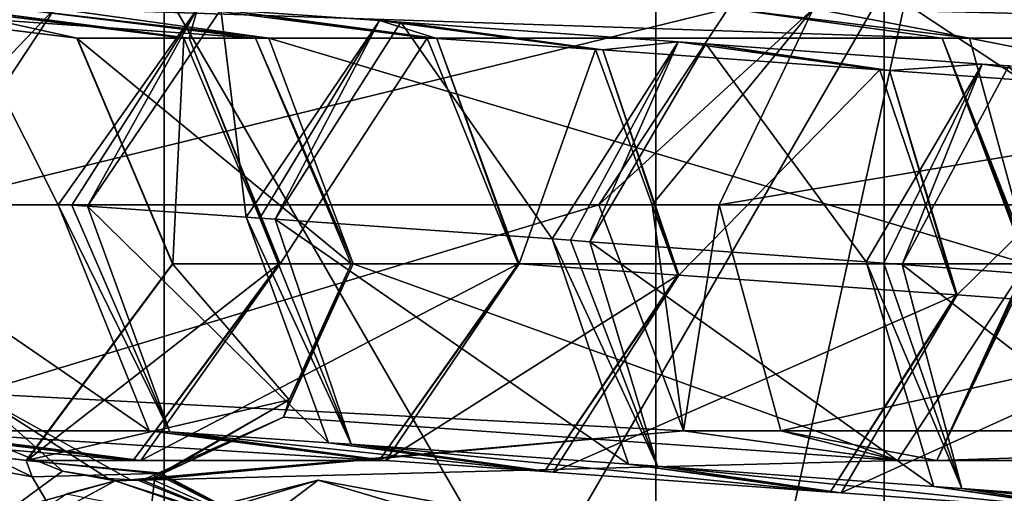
# Model space of a CAD drawing. Header units: millimetres. Extents: x -28.2 to 28.2, y -16.2 to 37.5.
# Tile 11 of 37: x -11.9 to -8.9, y 18.3 to 19.7. Entities that reach past the tile are written whole.
import ezdxf

# ---------------------------------------------------------------- set-up
doc = ezdxf.new("R2010")
doc.units = ezdxf.units.MM
doc.header["$LTSCALE"] = 65.185185
for name, color, linetype in [('10', 7, 'CONTINUOUS'), ('232', 7, 'CONTINUOUS'), ('391', 7, 'CONTINUOUS'), ('392', 7, 'CONTINUOUS'), ('393', 7, 'CONTINUOUS'), ('394', 7, 'CONTINUOUS'), ('395', 7, 'CONTINUOUS'), ('396', 7, 'CONTINUOUS'), ('397', 7, 'CONTINUOUS'), ('398', 7, 'CONTINUOUS'), ('399', 7, 'CONTINUOUS'), ('400', 7, 'CONTINUOUS'), ('401', 7, 'CONTINUOUS'), ('402', 7, 'CONTINUOUS'), ('403', 7, 'CONTINUOUS'), ('404', 7, 'CONTINUOUS'), ('405', 7, 'CONTINUOUS'), ('406', 7, 'CONTINUOUS'), ('407', 7, 'CONTINUOUS'), ('408', 7, 'CONTINUOUS'), ('409', 7, 'CONTINUOUS'), ('410', 7, 'CONTINUOUS'), ('411', 7, 'CONTINUOUS'), ('412', 7, 'CONTINUOUS'), ('413', 7, 'CONTINUOUS'), ('414', 7, 'CONTINUOUS'), ('415', 7, 'CONTINUOUS'), ('416', 7, 'CONTINUOUS'), ('417', 7, 'CONTINUOUS'), ('418', 7, 'CONTINUOUS'), ('419', 7, 'CONTINUOUS'), ('420', 7, 'CONTINUOUS'), ('421', 7, 'CONTINUOUS'), ('422', 7, 'CONTINUOUS'), ('423', 7, 'CONTINUOUS'), ('5', 7, 'CONTINUOUS'), ('520', 7, 'CONTINUOUS'), ('521', 7, 'CONTINUOUS'), ('522', 7, 'CONTINUOUS'), ('524', 7, 'CONTINUOUS'), ('535', 7, 'CONTINUOUS'), ('6', 7, 'CONTINUOUS'), ('8', 7, 'CONTINUOUS')]:
    doc.layers.add(name, color=color, linetype=linetype)

msp = doc.modelspace()

# ---------------------------------------------------------------- linework, layer by layer
at = {"layer": '10', "color": 7, "linetype": 'CONTINUOUS'}
for points in [[(-11.5, 16), (-9.3037, 19.8, -6.7596), (-9.3037, 16, -6.7596), (-11.5, 16)], [(-11.5, 19.8), (-9.3037, 19.8, -6.7596), (-11.5, 16), (-11.5, 19.8)], [(-9.3037, 19.8, -6.7596), (-3.5537, 19.8, -10.9372), (-9.3037, 16, -6.7596), (-9.3037, 19.8, -6.7596)], [(-3.5537, 19.8, -10.9372), (-3.5537, 16, -10.9372), (-9.3037, 16, -6.7596), (-3.5537, 19.8, -10.9372)]]:
    msp.add_3dface(points, dxfattribs=at)
at = {"layer": '232', "linetype": 'CONTINUOUS'}
for points in [[(-11.3644, 18.199, 5.5011), (-11.1625, 18.1995, 5.8975), (-11.0304, 18.3, 5.3319), (-11.3644, 18.199, 5.5011)], [(-11.1625, 18.1995, 5.8975), (-10.4935, 18.1995, 5.5585), (-11.0304, 18.3, 5.3319), (-11.1625, 18.1995, 5.8975)], [(-11.0304, 18.3, 5.3319), (-10.4935, 18.1995, 5.5585), (-10.6945, 18.1995, 5.1617), (-11.0304, 18.3, 5.3319)]]:
    msp.add_3dface(points, dxfattribs=at)
at = {"layer": '391', "linetype": 'CONTINUOUS'}
msp.add_3dface([(-8.924, 19.5644, -8.8367), (-8.4731, 18.9004, -9.8623), (-9.2489, 18.958, -9.1354), (-8.924, 19.5644, -8.8367)], dxfattribs=at)
at = {"layer": '392', "linetype": 'CONTINUOUS'}
for points in [[(-9.2489, 18.958, -9.1354), (-8.291, 18.2167, -9.6138), (-9.0668, 18.2742, -8.8869), (-9.2489, 18.958, -9.1354)], [(-8.4731, 18.9004, -9.8623), (-8.291, 18.2167, -9.6138), (-9.2489, 18.958, -9.1354), (-8.4731, 18.9004, -9.8623)], [(-9.0668, 18.2742, -8.8869), (-7.784, 18.1392, -9.0665), (-8.5598, 18.1968, -8.3396), (-9.0668, 18.2742, -8.8869)], [(-8.291, 18.2167, -9.6138), (-7.784, 18.1392, -9.0665), (-9.0668, 18.2742, -8.8869), (-8.291, 18.2167, -9.6138)]]:
    msp.add_3dface(points, dxfattribs=at)
at = {"layer": '393', "linetype": 'CONTINUOUS'}
for points in [[(-9.3592, 18.9661, -9.0209), (-9.0055, 19.5704, -8.7521), (-9.3055, 18.9622, -9.0796), (-9.3592, 18.9661, -9.0209)], [(-9.0055, 19.5704, -8.7521), (-9.2489, 18.958, -9.1354), (-9.3055, 18.9622, -9.0796), (-9.0055, 19.5704, -8.7521)], [(-8.924, 19.5644, -8.8367), (-9.2489, 18.958, -9.1354), (-9.0055, 19.5704, -8.7521), (-8.924, 19.5644, -8.8367)], [(-8.4452, 19.4891, -8.2602), (-8.924, 19.5644, -8.8367), (-9.0055, 19.5704, -8.7521), (-8.4452, 19.4891, -8.2602)]]:
    msp.add_3dface(points, dxfattribs=at)
at = {"layer": '394', "linetype": 'CONTINUOUS'}
for points in [[(-9.3592, 18.9661, -9.0209), (-9.0668, 18.2742, -8.8869), (-9.1525, 18.2805, -8.7978), (-9.3592, 18.9661, -9.0209)], [(-9.0668, 18.2742, -8.8869), (-9.3592, 18.9661, -9.0209), (-9.3055, 18.9622, -9.0796), (-9.0668, 18.2742, -8.8869)], [(-9.2489, 18.958, -9.1354), (-9.0668, 18.2742, -8.8869), (-9.3055, 18.9622, -9.0796), (-9.2489, 18.958, -9.1354)], [(-9.1525, 18.2805, -8.7978), (-8.5598, 18.1968, -8.3396), (-8.5922, 18.1992, -8.3059), (-9.1525, 18.2805, -8.7978)], [(-9.0668, 18.2742, -8.8869), (-8.5598, 18.1968, -8.3396), (-9.1525, 18.2805, -8.7978), (-9.0668, 18.2742, -8.8869)]]:
    msp.add_3dface(points, dxfattribs=at)
at = {"layer": '395', "linetype": 'CONTINUOUS'}
for points in [[(-9.8481, 19.6321, -7.782), (-9.3592, 18.9661, -9.0209), (-10.2018, 19.0278, -8.0508), (-9.8481, 19.6321, -7.782)], [(-9.2878, 19.5507, -7.2901), (-9.0055, 19.5704, -8.7521), (-9.8481, 19.6321, -7.782), (-9.2878, 19.5507, -7.2901)], [(-9.0055, 19.5704, -8.7521), (-9.3592, 18.9661, -9.0209), (-9.8481, 19.6321, -7.782), (-9.0055, 19.5704, -8.7521)], [(-8.4452, 19.4891, -8.2602), (-9.0055, 19.5704, -8.7521), (-9.2878, 19.5507, -7.2901), (-8.4452, 19.4891, -8.2602)], [(-9.0812, 18.8651, -7.0671), (-8.4452, 19.4891, -8.2602), (-9.2878, 19.5507, -7.2901), (-9.0812, 18.8651, -7.0671)], [(-8.2386, 18.8035, -8.0371), (-8.4452, 19.4891, -8.2602), (-9.0812, 18.8651, -7.0671), (-8.2386, 18.8035, -8.0371)]]:
    msp.add_3dface(points, dxfattribs=at)
at = {"layer": '396', "linetype": 'CONTINUOUS'}
for points in [[(-10.2018, 19.0278, -8.0508), (-9.1525, 18.2805, -8.7978), (-9.9952, 18.3422, -7.8278), (-10.2018, 19.0278, -8.0508)], [(-9.3592, 18.9661, -9.0209), (-9.1525, 18.2805, -8.7978), (-10.2018, 19.0278, -8.0508), (-9.3592, 18.9661, -9.0209)], [(-8.2386, 18.8035, -8.0371), (-9.0812, 18.8651, -7.0671), (-9.4349, 18.2609, -7.3359), (-8.2386, 18.8035, -8.0371)], [(-8.5922, 18.1992, -8.3059), (-8.2386, 18.8035, -8.0371), (-9.4349, 18.2609, -7.3359), (-8.5922, 18.1992, -8.3059)], [(-9.9952, 18.3422, -7.8278), (-8.5922, 18.1992, -8.3059), (-9.4349, 18.2609, -7.3359), (-9.9952, 18.3422, -7.8278)], [(-9.1525, 18.2805, -8.7978), (-8.5922, 18.1992, -8.3059), (-9.9952, 18.3422, -7.8278), (-9.1525, 18.2805, -8.7978)]]:
    msp.add_3dface(points, dxfattribs=at)
at = {"layer": '397', "linetype": 'CONTINUOUS'}
for points in [[(-10.3162, 19.0361, -7.9018), (-9.9326, 19.6382, -7.6719), (-10.2612, 19.0321, -7.978), (-10.3162, 19.0361, -7.9018)], [(-9.9326, 19.6382, -7.6719), (-10.2018, 19.0278, -8.0508), (-10.2612, 19.0321, -7.978), (-9.9326, 19.6382, -7.6719)], [(-9.8481, 19.6321, -7.782), (-10.2018, 19.0278, -8.0508), (-9.9326, 19.6382, -7.6719), (-9.8481, 19.6321, -7.782)], [(-9.317, 19.5529, -7.2521), (-9.8481, 19.6321, -7.782), (-9.9326, 19.6382, -7.6719), (-9.317, 19.5529, -7.2521)], [(-9.2878, 19.5507, -7.2901), (-9.8481, 19.6321, -7.782), (-9.317, 19.5529, -7.2521), (-9.2878, 19.5507, -7.2901)], [(-9.0849, 18.8654, -7.0622), (-9.2878, 19.5507, -7.2901), (-9.317, 19.5529, -7.2521), (-9.0849, 18.8654, -7.0622)], [(-9.0812, 18.8651, -7.0671), (-9.2878, 19.5507, -7.2901), (-9.0831, 18.8653, -7.0647), (-9.0812, 18.8651, -7.0671)], [(-9.0831, 18.8653, -7.0647), (-9.2878, 19.5507, -7.2901), (-9.0849, 18.8654, -7.0622), (-9.0831, 18.8653, -7.0647)]]:
    msp.add_3dface(points, dxfattribs=at)
at = {"layer": '398', "linetype": 'CONTINUOUS'}
for points in [[(-10.3162, 19.0361, -7.9018), (-9.9952, 18.3422, -7.8278), (-10.0841, 18.3486, -7.7119), (-10.3162, 19.0361, -7.9018)], [(-9.9952, 18.3422, -7.8278), (-10.3162, 19.0361, -7.9018), (-10.2612, 19.0321, -7.978), (-9.9952, 18.3422, -7.8278)], [(-10.2018, 19.0278, -8.0508), (-9.9952, 18.3422, -7.8278), (-10.2612, 19.0321, -7.978), (-10.2018, 19.0278, -8.0508)], [(-9.0831, 18.8653, -7.0647), (-9.0849, 18.8654, -7.0622), (-9.4685, 18.2633, -7.2921), (-9.0831, 18.8653, -7.0647)], [(-9.0812, 18.8651, -7.0671), (-9.0831, 18.8653, -7.0647), (-9.4685, 18.2633, -7.2921), (-9.0812, 18.8651, -7.0671)], [(-9.4349, 18.2609, -7.3359), (-9.0812, 18.8651, -7.0671), (-9.4685, 18.2633, -7.2921), (-9.4349, 18.2609, -7.3359)], [(-10.0841, 18.3486, -7.7119), (-9.4349, 18.2609, -7.3359), (-9.4685, 18.2633, -7.2921), (-10.0841, 18.3486, -7.7119)], [(-9.9952, 18.3422, -7.8278), (-9.4349, 18.2609, -7.3359), (-10.0841, 18.3486, -7.7119), (-9.9952, 18.3422, -7.8278)]]:
    msp.add_3dface(points, dxfattribs=at)
at = {"layer": '399', "linetype": 'CONTINUOUS'}
for points in [[(-10.7779, 19.6987, -6.42), (-10.3162, 19.0361, -7.9018), (-11.1614, 19.0966, -6.6499), (-10.7779, 19.6987, -6.42)], [(-10.1622, 19.6134, -6.0002), (-9.9326, 19.6382, -7.6719), (-10.7779, 19.6987, -6.42), (-10.1622, 19.6134, -6.0002)], [(-9.9326, 19.6382, -7.6719), (-10.3162, 19.0361, -7.9018), (-10.7779, 19.6987, -6.42), (-9.9326, 19.6382, -7.6719)], [(-9.317, 19.5529, -7.2521), (-9.9326, 19.6382, -7.6719), (-10.1622, 19.6134, -6.0002), (-9.317, 19.5529, -7.2521)], [(-9.9302, 18.9259, -5.8103), (-9.317, 19.5529, -7.2521), (-10.1622, 19.6134, -6.0002), (-9.9302, 18.9259, -5.8103)], [(-9.0849, 18.8654, -7.0622), (-9.317, 19.5529, -7.2521), (-9.9302, 18.9259, -5.8103), (-9.0849, 18.8654, -7.0622)]]:
    msp.add_3dface(points, dxfattribs=at)
at = {"layer": '400', "linetype": 'CONTINUOUS'}
for points in [[(-11.1614, 19.0966, -6.6499), (-10.0841, 18.3486, -7.7119), (-10.9294, 18.4092, -6.46), (-11.1614, 19.0966, -6.6499)], [(-10.3162, 19.0361, -7.9018), (-10.0841, 18.3486, -7.7119), (-11.1614, 19.0966, -6.6499), (-10.3162, 19.0361, -7.9018)], [(-9.0849, 18.8654, -7.0622), (-9.9302, 18.9259, -5.8103), (-10.3137, 18.3238, -6.0402), (-9.0849, 18.8654, -7.0622)], [(-9.4685, 18.2633, -7.2921), (-9.0849, 18.8654, -7.0622), (-10.3137, 18.3238, -6.0402), (-9.4685, 18.2633, -7.2921)], [(-10.9294, 18.4092, -6.46), (-9.4685, 18.2633, -7.2921), (-10.3137, 18.3238, -6.0402), (-10.9294, 18.4092, -6.46)], [(-10.0841, 18.3486, -7.7119), (-9.4685, 18.2633, -7.2921), (-10.9294, 18.4092, -6.46), (-10.0841, 18.3486, -7.7119)]]:
    msp.add_3dface(points, dxfattribs=at)
at = {"layer": '401', "linetype": 'CONTINUOUS'}
for points in [[(-11.2503, 19.1029, -6.5009), (-10.8435, 19.7033, -6.3099), (-11.208, 19.0999, -6.5766), (-11.2503, 19.1029, -6.5009)], [(-10.8435, 19.7033, -6.3099), (-11.1614, 19.0966, -6.6499), (-11.208, 19.0999, -6.5766), (-10.8435, 19.7033, -6.3099)], [(-10.7779, 19.6987, -6.42), (-11.1614, 19.0966, -6.6499), (-10.8435, 19.7033, -6.3099), (-10.7779, 19.6987, -6.42)], [(-10.1849, 19.615, -5.9622), (-10.7779, 19.6987, -6.42), (-10.8435, 19.7033, -6.3099), (-10.1849, 19.615, -5.9622)], [(-10.1622, 19.6134, -6.0002), (-10.7779, 19.6987, -6.42), (-10.1849, 19.615, -5.9622), (-10.1622, 19.6134, -6.0002)], [(-9.9331, 18.9261, -5.8054), (-10.1622, 19.6134, -6.0002), (-10.1849, 19.615, -5.9622), (-9.9331, 18.9261, -5.8054)], [(-9.9317, 18.926, -5.8079), (-10.1622, 19.6134, -6.0002), (-9.9331, 18.9261, -5.8054), (-9.9317, 18.926, -5.8079)], [(-9.9302, 18.9259, -5.8103), (-10.1622, 19.6134, -6.0002), (-9.9317, 18.926, -5.8079), (-9.9302, 18.9259, -5.8103)]]:
    msp.add_3dface(points, dxfattribs=at)
at = {"layer": '402', "linetype": 'CONTINUOUS'}
for points in [[(-11.2503, 19.1029, -6.5009), (-10.9294, 18.4092, -6.46), (-10.9985, 18.414, -6.3441), (-11.2503, 19.1029, -6.5009)], [(-10.9294, 18.4092, -6.46), (-11.2503, 19.1029, -6.5009), (-11.208, 19.0999, -6.5766), (-10.9294, 18.4092, -6.46)], [(-11.1614, 19.0966, -6.6499), (-10.9294, 18.4092, -6.46), (-11.208, 19.0999, -6.5766), (-11.1614, 19.0966, -6.6499)], [(-9.9317, 18.926, -5.8079), (-9.9331, 18.9261, -5.8054), (-10.3399, 18.3257, -5.9964), (-9.9317, 18.926, -5.8079)], [(-9.9302, 18.9259, -5.8103), (-9.9317, 18.926, -5.8079), (-10.3399, 18.3257, -5.9964), (-9.9302, 18.9259, -5.8103)], [(-10.3137, 18.3238, -6.0402), (-9.9302, 18.9259, -5.8103), (-10.3399, 18.3257, -5.9964), (-10.3137, 18.3238, -6.0402)], [(-10.9985, 18.414, -6.3441), (-10.3137, 18.3238, -6.0402), (-10.3399, 18.3257, -5.9964), (-10.9985, 18.414, -6.3441)], [(-10.9294, 18.4092, -6.46), (-10.3137, 18.3238, -6.0402), (-10.9985, 18.414, -6.3441), (-10.9294, 18.4092, -6.46)]]:
    msp.add_3dface(points, dxfattribs=at)
at = {"layer": '403', "linetype": 'CONTINUOUS'}
for points in [[(-11.3275, 19.737, -5.3846), (-11.2503, 19.1029, -6.5009), (-11.7343, 19.1365, -5.5756), (-11.3275, 19.737, -5.3846)], [(-10.6689, 19.6486, -5.0369), (-10.8435, 19.7033, -6.3099), (-11.3275, 19.737, -5.3846), (-10.6689, 19.6486, -5.0369)], [(-10.8435, 19.7033, -6.3099), (-11.2503, 19.1029, -6.5009), (-11.3275, 19.737, -5.3846), (-10.8435, 19.7033, -6.3099)], [(-10.1849, 19.615, -5.9622), (-10.8435, 19.7033, -6.3099), (-10.6689, 19.6486, -5.0369), (-10.1849, 19.615, -5.9622)], [(-10.4171, 18.9598, -4.8801), (-10.1849, 19.615, -5.9622), (-10.6689, 19.6486, -5.0369), (-10.4171, 18.9598, -4.8801)], [(-9.9331, 18.9261, -5.8054), (-10.1849, 19.615, -5.9622), (-10.4171, 18.9598, -4.8801), (-9.9331, 18.9261, -5.8054)]]:
    msp.add_3dface(points, dxfattribs=at)
at = {"layer": '404', "linetype": 'CONTINUOUS'}
for points in [[(-11.7343, 19.1365, -5.5756), (-10.9985, 18.414, -6.3441), (-11.4825, 18.4477, -5.4188), (-11.7343, 19.1365, -5.5756)], [(-11.2503, 19.1029, -6.5009), (-10.9985, 18.414, -6.3441), (-11.7343, 19.1365, -5.5756), (-11.2503, 19.1029, -6.5009)], [(-9.9331, 18.9261, -5.8054), (-10.4171, 18.9598, -4.8801), (-10.8239, 18.3593, -5.0711), (-9.9331, 18.9261, -5.8054)], [(-10.3399, 18.3257, -5.9964), (-9.9331, 18.9261, -5.8054), (-10.8239, 18.3593, -5.0711), (-10.3399, 18.3257, -5.9964)], [(-11.4825, 18.4477, -5.4188), (-10.3399, 18.3257, -5.9964), (-10.8239, 18.3593, -5.0711), (-11.4825, 18.4477, -5.4188)], [(-10.9985, 18.414, -6.3441), (-10.3399, 18.3257, -5.9964), (-11.4825, 18.4477, -5.4188), (-10.9985, 18.414, -6.3441)]]:
    msp.add_3dface(points, dxfattribs=at)
at = {"layer": '405', "linetype": 'CONTINUOUS'}
for points in [[(-11.8229, 19.1401, -5.3731), (-11.3987, 19.7399, -5.2219), (-11.7821, 19.1392, -5.4759), (-11.8229, 19.1401, -5.3731)], [(-11.3987, 19.7399, -5.2219), (-11.7343, 19.1365, -5.5756), (-11.7821, 19.1392, -5.4759), (-11.3987, 19.7399, -5.2219)], [(-11.3275, 19.737, -5.3846), (-11.7343, 19.1365, -5.5756), (-11.3987, 19.7399, -5.2219), (-11.3275, 19.737, -5.3846)], [(-10.6974, 19.6498, -4.9718), (-11.3275, 19.737, -5.3846), (-11.3987, 19.7399, -5.2219), (-10.6974, 19.6498, -4.9718)], [(-10.6689, 19.6486, -5.0369), (-11.3275, 19.737, -5.3846), (-10.6974, 19.6498, -4.9718), (-10.6689, 19.6486, -5.0369)], [(-10.4202, 18.9599, -4.873), (-10.6689, 19.6486, -5.0369), (-10.6974, 19.6498, -4.9718), (-10.4202, 18.9599, -4.873)], [(-10.4188, 18.9599, -4.8766), (-10.6689, 19.6486, -5.0369), (-10.4202, 18.9599, -4.873), (-10.4188, 18.9599, -4.8766)], [(-10.4171, 18.9598, -4.8801), (-10.6689, 19.6486, -5.0369), (-10.4188, 18.9599, -4.8766), (-10.4171, 18.9598, -4.8801)]]:
    msp.add_3dface(points, dxfattribs=at)
at = {"layer": '406', "linetype": 'CONTINUOUS'}
for points in [[(-11.8229, 19.1401, -5.3731), (-11.4825, 18.4477, -5.4188), (-11.5457, 18.4502, -5.2743), (-11.8229, 19.1401, -5.3731)], [(-11.4825, 18.4477, -5.4188), (-11.8229, 19.1401, -5.3731), (-11.7821, 19.1392, -5.4759), (-11.4825, 18.4477, -5.4188)], [(-11.7343, 19.1365, -5.5756), (-11.4825, 18.4477, -5.4188), (-11.7821, 19.1392, -5.4759), (-11.7343, 19.1365, -5.5756)], [(-10.4188, 18.9599, -4.8766), (-10.4202, 18.9599, -4.873), (-10.8444, 18.3601, -5.0242), (-10.4188, 18.9599, -4.8766)], [(-10.4171, 18.9598, -4.8801), (-10.4188, 18.9599, -4.8766), (-10.8444, 18.3601, -5.0242), (-10.4171, 18.9598, -4.8801)], [(-10.8239, 18.3593, -5.0711), (-10.4171, 18.9598, -4.8801), (-10.8444, 18.3601, -5.0242), (-10.8239, 18.3593, -5.0711)], [(-11.5457, 18.4502, -5.2743), (-10.8239, 18.3593, -5.0711), (-10.8444, 18.3601, -5.0242), (-11.5457, 18.4502, -5.2743)], [(-11.4825, 18.4477, -5.4188), (-10.8239, 18.3593, -5.0711), (-11.5457, 18.4502, -5.2743), (-11.4825, 18.4477, -5.4188)]]:
    msp.add_3dface(points, dxfattribs=at)
at = {"layer": '407', "linetype": 'CONTINUOUS'}
for points in [[(-12.1252, 19.7399, -3.1841), (-11.8229, 19.1401, -5.3731), (-12.5494, 19.1401, -3.3354), (-12.1252, 19.7399, -3.1841)], [(-11.4239, 19.6498, -2.9341), (-11.3987, 19.7399, -5.2219), (-12.1252, 19.7399, -3.1841), (-11.4239, 19.6498, -2.9341)], [(-11.3987, 19.7399, -5.2219), (-11.8229, 19.1401, -5.3731), (-12.1252, 19.7399, -3.1841), (-11.3987, 19.7399, -5.2219)], [(-10.6974, 19.6498, -4.9718), (-11.3987, 19.7399, -5.2219), (-11.4239, 19.6498, -2.9341), (-10.6974, 19.6498, -4.9718)], [(-11.1467, 18.9599, -2.8353), (-10.6974, 19.6498, -4.9718), (-11.4239, 19.6498, -2.9341), (-11.1467, 18.9599, -2.8353)], [(-10.4202, 18.9599, -4.873), (-10.6974, 19.6498, -4.9718), (-11.1467, 18.9599, -2.8353), (-10.4202, 18.9599, -4.873)]]:
    msp.add_3dface(points, dxfattribs=at)
at = {"layer": '408', "linetype": 'CONTINUOUS'}
for points in [[(-12.5494, 19.1401, -3.3354), (-11.5457, 18.4502, -5.2743), (-12.2722, 18.4502, -3.2365), (-12.5494, 19.1401, -3.3354)], [(-11.8229, 19.1401, -5.3731), (-11.5457, 18.4502, -5.2743), (-12.5494, 19.1401, -3.3354), (-11.8229, 19.1401, -5.3731)], [(-10.4202, 18.9599, -4.873), (-11.1467, 18.9599, -2.8353), (-11.5709, 18.3601, -2.9865), (-10.4202, 18.9599, -4.873)], [(-10.8444, 18.3601, -5.0242), (-10.4202, 18.9599, -4.873), (-11.5709, 18.3601, -2.9865), (-10.8444, 18.3601, -5.0242)], [(-12.2722, 18.4502, -3.2365), (-10.8444, 18.3601, -5.0242), (-11.5709, 18.3601, -2.9865), (-12.2722, 18.4502, -3.2365)], [(-11.5457, 18.4502, -5.2743), (-10.8444, 18.3601, -5.0242), (-12.2722, 18.4502, -3.2365), (-11.5457, 18.4502, -5.2743)]]:
    msp.add_3dface(points, dxfattribs=at)
at = {"layer": '409', "linetype": 'CONTINUOUS'}
for points in [[(-11.44, 19.6498, -2.8706), (-12.1252, 19.7399, -3.1841), (-12.1757, 19.7399, -2.9853), (-11.44, 19.6498, -2.8706)], [(-11.4239, 19.6498, -2.9341), (-12.1252, 19.7399, -3.1841), (-11.44, 19.6498, -2.8706), (-11.4239, 19.6498, -2.9341)], [(-11.1493, 18.9599, -2.8252), (-11.4239, 19.6498, -2.9341), (-11.44, 19.6498, -2.8706), (-11.1493, 18.9599, -2.8252)], [(-11.1482, 18.9599, -2.8303), (-11.4239, 19.6498, -2.9341), (-11.1493, 18.9599, -2.8252), (-11.1482, 18.9599, -2.8303)], [(-11.1467, 18.9599, -2.8353), (-11.4239, 19.6498, -2.9341), (-11.1482, 18.9599, -2.8303), (-11.1467, 18.9599, -2.8353)]]:
    msp.add_3dface(points, dxfattribs=at)
at = {"layer": '410', "linetype": 'CONTINUOUS'}
for points in [[(-11.1482, 18.9599, -2.8303), (-11.1493, 18.9599, -2.8252), (-11.5942, 18.3601, -2.8946), (-11.1482, 18.9599, -2.8303)], [(-11.5709, 18.3601, -2.9865), (-11.1467, 18.9599, -2.8353), (-11.5942, 18.3601, -2.8946), (-11.5709, 18.3601, -2.9865)], [(-11.1467, 18.9599, -2.8353), (-11.1482, 18.9599, -2.8303), (-11.5942, 18.3601, -2.8946), (-11.1467, 18.9599, -2.8353)], [(-12.3299, 18.4502, -3.0094), (-11.5709, 18.3601, -2.9865), (-11.5942, 18.3601, -2.8946), (-12.3299, 18.4502, -3.0094)], [(-12.2722, 18.4502, -3.2365), (-11.5709, 18.3601, -2.9865), (-12.3299, 18.4502, -3.0094), (-12.2722, 18.4502, -3.2365)]]:
    msp.add_3dface(points, dxfattribs=at)
at = {"layer": '411', "linetype": 'CONTINUOUS'}
for points in [[(-11.7649, 19.6498, -0.7884), (-12.1757, 19.7399, -2.9853), (-12.5005, 19.7399, -0.9032), (-11.7649, 19.6498, -0.7884)], [(-11.44, 19.6498, -2.8706), (-12.1757, 19.7399, -2.9853), (-11.7649, 19.6498, -0.7884), (-11.44, 19.6498, -2.8706)], [(-11.4741, 18.9599, -0.743), (-11.44, 19.6498, -2.8706), (-11.7649, 19.6498, -0.7884), (-11.4741, 18.9599, -0.743)], [(-11.1493, 18.9599, -2.8252), (-11.44, 19.6498, -2.8706), (-11.4741, 18.9599, -0.743), (-11.1493, 18.9599, -2.8252)]]:
    msp.add_3dface(points, dxfattribs=at)
at = {"layer": '412', "linetype": 'CONTINUOUS'}
for points in [[(-11.1493, 18.9599, -2.8252), (-11.4741, 18.9599, -0.743), (-11.9191, 18.3601, -0.8125), (-11.1493, 18.9599, -2.8252)], [(-11.5942, 18.3601, -2.8946), (-11.1493, 18.9599, -2.8252), (-11.9191, 18.3601, -0.8125), (-11.5942, 18.3601, -2.8946)], [(-12.6547, 18.4502, -0.9272), (-11.5942, 18.3601, -2.8946), (-11.9191, 18.3601, -0.8125), (-12.6547, 18.4502, -0.9272)], [(-12.3299, 18.4502, -3.0094), (-11.5942, 18.3601, -2.8946), (-12.6547, 18.4502, -0.9272), (-12.3299, 18.4502, -3.0094)]]:
    msp.add_3dface(points, dxfattribs=at)
at = {"layer": '413', "linetype": 'CONTINUOUS'}
for points in [[(-11.7662, 19.6498, -0.6903), (-12.5005, 19.7399, -0.9032), (-12.5048, 19.7399, -0.5961), (-11.7662, 19.6498, -0.6903)], [(-11.7649, 19.6498, -0.7884), (-12.5005, 19.7399, -0.9032), (-11.7662, 19.6498, -0.6903), (-11.7649, 19.6498, -0.7884)], [(-11.4743, 18.9599, -0.7275), (-11.7649, 19.6498, -0.7884), (-11.7662, 19.6498, -0.6903), (-11.4743, 18.9599, -0.7275)], [(-11.4748, 18.9599, -0.7353), (-11.7649, 19.6498, -0.7884), (-11.4743, 18.9599, -0.7275), (-11.4748, 18.9599, -0.7353)], [(-11.4741, 18.9599, -0.743), (-11.7649, 19.6498, -0.7884), (-11.4748, 18.9599, -0.7353), (-11.4741, 18.9599, -0.743)]]:
    msp.add_3dface(points, dxfattribs=at)
at = {"layer": '414', "linetype": 'CONTINUOUS'}
for points in [[(-11.4741, 18.9599, -0.743), (-11.4748, 18.9599, -0.7353), (-11.921, 18.3601, -0.6705), (-11.4741, 18.9599, -0.743)], [(-11.9191, 18.3601, -0.8125), (-11.4741, 18.9599, -0.743), (-11.921, 18.3601, -0.6705), (-11.9191, 18.3601, -0.8125)], [(-11.4748, 18.9599, -0.7353), (-11.4743, 18.9599, -0.7275), (-11.921, 18.3601, -0.6705), (-11.4748, 18.9599, -0.7353)], [(-12.6547, 18.4502, -0.9272), (-11.9191, 18.3601, -0.8125), (-12.6596, 18.4502, -0.5764), (-12.6547, 18.4502, -0.9272)], [(-12.6596, 18.4502, -0.5764), (-11.9191, 18.3601, -0.8125), (-11.921, 18.3601, -0.6705), (-12.6596, 18.4502, -0.5764)]]:
    msp.add_3dface(points, dxfattribs=at)
at = {"layer": '415', "linetype": 'CONTINUOUS'}
for points in [[(-11.2217, 19.6498, 3.5817), (-12.5048, 19.7399, -0.5961), (-11.9603, 19.7399, 3.6758), (-11.2217, 19.6498, 3.5817)], [(-11.7662, 19.6498, -0.6903), (-12.5048, 19.7399, -0.5961), (-11.2217, 19.6498, 3.5817), (-11.7662, 19.6498, -0.6903)], [(-10.9298, 18.9599, 3.5445), (-11.7662, 19.6498, -0.6903), (-11.2217, 19.6498, 3.5817), (-10.9298, 18.9599, 3.5445)], [(-11.4743, 18.9599, -0.7275), (-11.7662, 19.6498, -0.6903), (-10.9298, 18.9599, 3.5445), (-11.4743, 18.9599, -0.7275)]]:
    msp.add_3dface(points, dxfattribs=at)
at = {"layer": '416', "linetype": 'CONTINUOUS'}
for points in [[(-11.921, 18.3601, -0.6705), (-11.4743, 18.9599, -0.7275), (-11.1183, 18.5451, 3.5685), (-11.921, 18.3601, -0.6705)], [(-11.4743, 18.9599, -0.7275), (-10.9298, 18.9599, 3.5445), (-11.1183, 18.5451, 3.5685), (-11.4743, 18.9599, -0.7275)], [(-12.3704, 18.5384, 2.4683), (-12.6596, 18.4502, -0.5764), (-11.9027, 18.31, 2.7674), (-12.3704, 18.5384, 2.4683)], [(-11.5105, 18.3207, 3.4916), (-11.921, 18.3601, -0.6705), (-11.1183, 18.5451, 3.5685), (-11.5105, 18.3207, 3.4916)], [(-11.5103, 18.3171, 3.6185), (-11.5105, 18.3207, 3.4916), (-11.1183, 18.5451, 3.5685), (-11.5103, 18.3171, 3.6185)], [(-12.6596, 18.4502, -0.5764), (-11.921, 18.3601, -0.6705), (-11.9027, 18.31, 2.7674), (-12.6596, 18.4502, -0.5764)], [(-11.5277, 18.3204, 3.3681), (-11.921, 18.3601, -0.6705), (-11.5105, 18.3207, 3.4916), (-11.5277, 18.3204, 3.3681)], [(-11.9027, 18.31, 2.7674), (-11.921, 18.3601, -0.6705), (-11.5277, 18.3204, 3.3681), (-11.9027, 18.31, 2.7674)]]:
    msp.add_3dface(points, dxfattribs=at)
at = {"layer": '417', "linetype": 'CONTINUOUS'}
for points in [[(-11.8339, 19.7399, 4.0642), (-12.407, 19.1401, 3.7328), (-12.2287, 19.1401, 4.281), (-11.8339, 19.7399, 4.0642)], [(-11.9603, 19.7399, 3.6758), (-12.407, 19.1401, 3.7328), (-11.8339, 19.7399, 4.0642), (-11.9603, 19.7399, 3.6758)], [(-11.1813, 19.6498, 3.7058), (-11.9603, 19.7399, 3.6758), (-11.8339, 19.7399, 4.0642), (-11.1813, 19.6498, 3.7058)], [(-11.2217, 19.6498, 3.5817), (-11.9603, 19.7399, 3.6758), (-11.1813, 19.6498, 3.7058), (-11.2217, 19.6498, 3.5817)], [(-10.9234, 18.9599, 3.5642), (-11.2217, 19.6498, 3.5817), (-11.1813, 19.6498, 3.7058), (-10.9234, 18.9599, 3.5642)], [(-10.9298, 18.9599, 3.5445), (-11.2217, 19.6498, 3.5817), (-10.9234, 18.9599, 3.5642), (-10.9298, 18.9599, 3.5445)], [(-11.1365, 18.4923, 3.6812), (-10.9298, 18.9599, 3.5445), (-10.9234, 18.9599, 3.5642), (-11.1365, 18.4923, 3.6812)], [(-11.1183, 18.5451, 3.5685), (-10.9298, 18.9599, 3.5445), (-11.1365, 18.4923, 3.6812), (-11.1183, 18.5451, 3.5685)], [(-11.603, 18.3006, 3.9374), (-12.0769, 18.5642, 4.1976), (-11.6708, 18.3043, 3.9142), (-11.603, 18.3006, 3.9374)], [(-11.6708, 18.3043, 3.9142), (-12.0769, 18.5642, 4.1976), (-11.8098, 18.327, 3.8911), (-11.6708, 18.3043, 3.9142)], [(-11.8098, 18.327, 3.8911), (-12.0769, 18.5642, 4.1976), (-12.0515, 18.4249, 3.8375), (-11.8098, 18.327, 3.8911)], [(-11.5103, 18.3171, 3.6185), (-11.1183, 18.5451, 3.5685), (-11.1365, 18.4923, 3.6812), (-11.5103, 18.3171, 3.6185)], [(-11.5666, 18.3001, 3.9174), (-11.5403, 18.3036, 3.83), (-11.1365, 18.4923, 3.6812), (-11.5666, 18.3001, 3.9174)], [(-11.5403, 18.3036, 3.83), (-11.5103, 18.3171, 3.6185), (-11.1365, 18.4923, 3.6812), (-11.5403, 18.3036, 3.83)]]:
    msp.add_3dface(points, dxfattribs=at)
at = {"layer": '418', "linetype": 'CONTINUOUS'}
for points in [[(-11.8339, 19.7399, 4.0642), (-12.2287, 19.1401, 4.281), (-9.7795, 19.7399, 7.8052), (-11.8339, 19.7399, 4.0642)], [(-9.7795, 19.7399, 7.8052), (-12.2287, 19.1401, 4.281), (-10.1743, 19.1401, 8.0219), (-9.7795, 19.7399, 7.8052)], [(-11.1813, 19.6498, 3.7058), (-11.8339, 19.7399, 4.0642), (-9.1269, 19.6498, 7.4468), (-11.1813, 19.6498, 3.7058)], [(-9.1269, 19.6498, 7.4468), (-11.8339, 19.7399, 4.0642), (-9.7795, 19.7399, 7.8052), (-9.1269, 19.6498, 7.4468)], [(-10.9234, 18.9599, 3.5642), (-11.1813, 19.6498, 3.7058), (-8.869, 18.9599, 7.3051), (-10.9234, 18.9599, 3.5642)], [(-8.869, 18.9599, 7.3051), (-11.1813, 19.6498, 3.7058), (-9.1269, 19.6498, 7.4468), (-8.869, 18.9599, 7.3051)]]:
    msp.add_3dface(points, dxfattribs=at)
at = {"layer": '419', "linetype": 'CONTINUOUS'}
for points in [[(-12.2287, 19.1401, 4.281), (-12.0769, 18.5642, 4.1976), (-10.1743, 19.1401, 8.0219), (-12.2287, 19.1401, 4.281)], [(-10.1743, 19.1401, 8.0219), (-12.0769, 18.5642, 4.1976), (-9.9163, 18.4502, 7.8803), (-10.1743, 19.1401, 8.0219)], [(-11.1365, 18.4923, 3.6812), (-10.9234, 18.9599, 3.5642), (-9.2637, 18.3601, 7.5219), (-11.1365, 18.4923, 3.6812)], [(-10.9234, 18.9599, 3.5642), (-8.869, 18.9599, 7.3051), (-9.2637, 18.3601, 7.5219), (-10.9234, 18.9599, 3.5642)], [(-12.0769, 18.5642, 4.1976), (-11.603, 18.3006, 3.9374), (-9.9163, 18.4502, 7.8803), (-12.0769, 18.5642, 4.1976)], [(-11.5666, 18.3001, 3.9174), (-11.1365, 18.4923, 3.6812), (-9.2637, 18.3601, 7.5219), (-11.5666, 18.3001, 3.9174)], [(-9.9163, 18.4502, 7.8803), (-11.603, 18.3006, 3.9374), (-11.5807, 18.3001, 3.9379), (-9.9163, 18.4502, 7.8803)], [(-11.5666, 18.3001, 3.9174), (-9.9163, 18.4502, 7.8803), (-11.5807, 18.3001, 3.9379), (-11.5666, 18.3001, 3.9174)], [(-9.9163, 18.4502, 7.8803), (-11.5666, 18.3001, 3.9174), (-9.2637, 18.3601, 7.5219), (-9.9163, 18.4502, 7.8803)]]:
    msp.add_3dface(points, dxfattribs=at)
at = {"layer": '420', "linetype": 'CONTINUOUS'}
for points in [[(-9.5196, 19.7399, 8.1202), (-10.1743, 19.1401, 8.0219), (-10.0117, 19.1401, 8.2615), (-9.5196, 19.7399, 8.1202)], [(-9.7795, 19.7399, 7.8052), (-10.1743, 19.1401, 8.0219), (-9.5196, 19.7399, 8.1202), (-9.7795, 19.7399, 7.8052)], [(-9.8074, 19.1401, 8.4665), (-9.5196, 19.7399, 8.1202), (-10.0117, 19.1401, 8.2615), (-9.8074, 19.1401, 8.4665)], [(-9.1269, 19.6498, 7.4468), (-9.7795, 19.7399, 7.8052), (-9.0439, 19.6498, 7.5474), (-9.1269, 19.6498, 7.4468)], [(-9.0439, 19.6498, 7.5474), (-9.7795, 19.7399, 7.8052), (-9.5196, 19.7399, 8.1202), (-9.0439, 19.6498, 7.5474)], [(-8.869, 18.9599, 7.3051), (-9.1269, 19.6498, 7.4468), (-8.8632, 18.9599, 7.3137), (-8.869, 18.9599, 7.3051)], [(-8.8558, 18.9599, 7.3211), (-9.1269, 19.6498, 7.4468), (-9.0439, 19.6498, 7.5474), (-8.8558, 18.9599, 7.3211)], [(-8.8632, 18.9599, 7.3137), (-9.1269, 19.6498, 7.4468), (-8.8558, 18.9599, 7.3211), (-8.8632, 18.9599, 7.3137)]]:
    msp.add_3dface(points, dxfattribs=at)
at = {"layer": '421', "linetype": 'CONTINUOUS'}
for points in [[(-10.1743, 19.1401, 8.0219), (-9.9163, 18.4502, 7.8803), (-10.0117, 19.1401, 8.2615), (-10.1743, 19.1401, 8.0219)], [(-9.9163, 18.4502, 7.8803), (-9.8074, 19.1401, 8.4665), (-10.0117, 19.1401, 8.2615), (-9.9163, 18.4502, 7.8803)], [(-9.8074, 19.1401, 8.4665), (-9.9163, 18.4502, 7.8803), (-9.6193, 18.4502, 8.2402), (-9.8074, 19.1401, 8.4665)], [(-9.2637, 18.3601, 7.5219), (-8.869, 18.9599, 7.3051), (-9.1436, 18.3601, 7.6675), (-9.2637, 18.3601, 7.5219)], [(-8.869, 18.9599, 7.3051), (-8.8632, 18.9599, 7.3137), (-9.1436, 18.3601, 7.6675), (-8.869, 18.9599, 7.3051)], [(-8.8632, 18.9599, 7.3137), (-8.8558, 18.9599, 7.3211), (-9.1436, 18.3601, 7.6675), (-8.8632, 18.9599, 7.3137)], [(-9.9163, 18.4502, 7.8803), (-9.2637, 18.3601, 7.5219), (-9.6193, 18.4502, 8.2402), (-9.9163, 18.4502, 7.8803)], [(-9.6193, 18.4502, 8.2402), (-9.2637, 18.3601, 7.5219), (-9.1436, 18.3601, 7.6675), (-9.6193, 18.4502, 8.2402)]]:
    msp.add_3dface(points, dxfattribs=at)
at = {"layer": '422', "linetype": 'CONTINUOUS'}
for points in [[(-6.2366, 19.7399, 10.8473), (-9.8074, 19.1401, 8.4665), (-6.5244, 19.1401, 11.1937), (-6.2366, 19.7399, 10.8473)], [(-9.5196, 19.7399, 8.1202), (-9.8074, 19.1401, 8.4665), (-6.2366, 19.7399, 10.8473), (-9.5196, 19.7399, 8.1202)], [(-5.7609, 19.6498, 10.2746), (-9.5196, 19.7399, 8.1202), (-6.2366, 19.7399, 10.8473), (-5.7609, 19.6498, 10.2746)], [(-9.0439, 19.6498, 7.5474), (-9.5196, 19.7399, 8.1202), (-5.7609, 19.6498, 10.2746), (-9.0439, 19.6498, 7.5474)], [(-5.5728, 18.9599, 10.0482), (-9.0439, 19.6498, 7.5474), (-5.7609, 19.6498, 10.2746), (-5.5728, 18.9599, 10.0482)], [(-8.8558, 18.9599, 7.3211), (-9.0439, 19.6498, 7.5474), (-5.5728, 18.9599, 10.0482), (-8.8558, 18.9599, 7.3211)]]:
    msp.add_3dface(points, dxfattribs=at)
at = {"layer": '423', "linetype": 'CONTINUOUS'}
for points in [[(-9.8074, 19.1401, 8.4665), (-9.6193, 18.4502, 8.2402), (-6.5244, 19.1401, 11.1937), (-9.8074, 19.1401, 8.4665)], [(-6.5244, 19.1401, 11.1937), (-9.6193, 18.4502, 8.2402), (-6.3364, 18.4502, 10.9674), (-6.5244, 19.1401, 11.1937)], [(-9.1436, 18.3601, 7.6675), (-8.8558, 18.9599, 7.3211), (-5.8606, 18.3601, 10.3946), (-9.1436, 18.3601, 7.6675)], [(-9.6193, 18.4502, 8.2402), (-9.1436, 18.3601, 7.6675), (-6.3364, 18.4502, 10.9674), (-9.6193, 18.4502, 8.2402)], [(-6.3364, 18.4502, 10.9674), (-9.1436, 18.3601, 7.6675), (-5.8606, 18.3601, 10.3946), (-6.3364, 18.4502, 10.9674)]]:
    msp.add_3dface(points, dxfattribs=at)
at = {"layer": '5', "color": 7, "linetype": 'CONTINUOUS'}
for points in [[(-8.0901, 16.3, 5.8779), (-10, 16.3), (-8.0902, 25, 5.8779), (-8.0901, 16.3, 5.8779)], [(-10, 16.3), (-10, 25), (-8.0902, 25, 5.8779), (-10, 16.3)]]:
    msp.add_3dface(points, dxfattribs=at)
at = {"layer": '520', "linetype": 'CONTINUOUS'}
for points in [[(-12.0519, 17.1783, 2.967), (-13.0515, 18.6812, 2.0276), (-11.5886, 17.7752, 2.8309), (-12.0519, 17.1783, 2.967)], [(-13.0515, 18.6812, 2.0276), (-12.3704, 18.5384, 2.4683), (-11.5886, 17.7752, 2.8309), (-13.0515, 18.6812, 2.0276)], [(-12.3704, 18.5384, 2.4683), (-11.9027, 18.31, 2.7674), (-11.5886, 17.7752, 2.8309), (-12.3704, 18.5384, 2.4683)], [(-11.9027, 18.31, 2.7674), (-11.5277, 18.3204, 3.3681), (-11.5886, 17.7752, 2.8309), (-11.9027, 18.31, 2.7674)]]:
    msp.add_3dface(points, dxfattribs=at)
at = {"layer": '521', "linetype": 'CONTINUOUS'}
msp.add_3dface([(-11.8098, 18.327, 3.8911), (-12.0515, 18.4249, 3.8375), (-11.9737, 18.2075, 4.0483), (-11.8098, 18.327, 3.8911)], dxfattribs=at)
at = {"layer": '522', "linetype": 'CONTINUOUS'}
for points in [[(-11.8098, 18.327, 3.8911), (-11.9737, 18.2075, 4.0483), (-11.6493, 18.2975, 3.9769), (-11.8098, 18.327, 3.8911)], [(-11.6708, 18.3043, 3.9142), (-11.8098, 18.327, 3.8911), (-11.6493, 18.2975, 3.9769), (-11.6708, 18.3043, 3.9142)], [(-11.5886, 17.7752, 2.8309), (-11.5277, 18.3204, 3.3681), (-11.1266, 18.1182, 3.8043), (-11.5886, 17.7752, 2.8309)], [(-11.5277, 18.3204, 3.3681), (-11.5105, 18.3207, 3.4916), (-11.1266, 18.1182, 3.8043), (-11.5277, 18.3204, 3.3681)], [(-11.5105, 18.3207, 3.4916), (-11.5103, 18.3171, 3.6185), (-11.1266, 18.1182, 3.8043), (-11.5105, 18.3207, 3.4916)], [(-11.9737, 18.2075, 4.0483), (-12.1375, 18.0315, 4.1381), (-11.6493, 18.2975, 3.9769), (-11.9737, 18.2075, 4.0483)], [(-11.603, 18.3006, 3.9374), (-11.6708, 18.3043, 3.9142), (-11.6493, 18.2975, 3.9769), (-11.603, 18.3006, 3.9374)], [(-11.5807, 18.3001, 3.9379), (-11.603, 18.3006, 3.9374), (-11.6493, 18.2975, 3.9769), (-11.5807, 18.3001, 3.9379)], [(-11.1266, 18.1182, 3.8043), (-11.5807, 18.3001, 3.9379), (-11.6493, 18.2975, 3.9769), (-11.1266, 18.1182, 3.8043)], [(-11.5666, 18.3001, 3.9174), (-11.5807, 18.3001, 3.9379), (-11.1266, 18.1182, 3.8043), (-11.5666, 18.3001, 3.9174)], [(-11.5403, 18.3036, 3.83), (-11.5666, 18.3001, 3.9174), (-11.1266, 18.1182, 3.8043), (-11.5403, 18.3036, 3.83)], [(-11.5103, 18.3171, 3.6185), (-11.5403, 18.3036, 3.83), (-11.1266, 18.1182, 3.8043), (-11.5103, 18.3171, 3.6185)]]:
    msp.add_3dface(points, dxfattribs=at)
at = {"layer": '524', "linetype": 'CONTINUOUS'}
for points in [[(-11.6493, 18.2975, 3.9769), (-12.1375, 18.0315, 4.1381), (-11.7977, 18.258, 4.122), (-11.6493, 18.2975, 3.9769)], [(-11.0979, 18.1182, 3.891), (-11.6493, 18.2975, 3.9769), (-11.7977, 18.258, 4.122), (-11.0979, 18.1182, 3.891)], [(-11.1266, 18.1182, 3.8043), (-11.6493, 18.2975, 3.9769), (-11.0979, 18.1182, 3.891), (-11.1266, 18.1182, 3.8043)]]:
    msp.add_3dface(points, dxfattribs=at)
at = {"layer": '535', "linetype": 'CONTINUOUS'}
for points in [[(-11.3644, 18.199, 5.5011), (-11.0304, 18.3, 5.3319), (-11.3382, 18.2216, 5.458), (-11.3644, 18.199, 5.5011)], [(-11.0304, 18.3, 5.3319), (-10.6945, 18.1995, 5.1617), (-11.3382, 18.2216, 5.458), (-11.0304, 18.3, 5.3319)]]:
    msp.add_3dface(points, dxfattribs=at)
at = {"layer": '6', "color": 7, "linetype": 'CONTINUOUS'}
for points in [[(-10, 16.3), (-8.0901, 16.3, -5.8779), (-10, 25), (-10, 16.3)], [(-10, 25), (-8.0901, 16.3, -5.8779), (-8.0902, 25, -5.8779), (-10, 25)]]:
    msp.add_3dface(points, dxfattribs=at)
at = {"layer": '8', "color": 7, "linetype": 'CONTINUOUS'}
for points in [[(-9.3037, 16, 6.7596), (-11.5, 19.8), (-11.5, 16), (-9.3037, 16, 6.7596)], [(-9.3037, 19.8, 6.7596), (-11.5, 19.8), (-9.3037, 16, 6.7596), (-9.3037, 19.8, 6.7596)], [(-3.5537, 16, 10.9372), (-9.3037, 19.8, 6.7596), (-9.3037, 16, 6.7596), (-3.5537, 16, 10.9372)], [(-3.5537, 19.8, 10.9372), (-9.3037, 19.8, 6.7596), (-3.5537, 16, 10.9372), (-3.5537, 19.8, 10.9372)]]:
    msp.add_3dface(points, dxfattribs=at)

doc.saveas('drawing.dxf')
